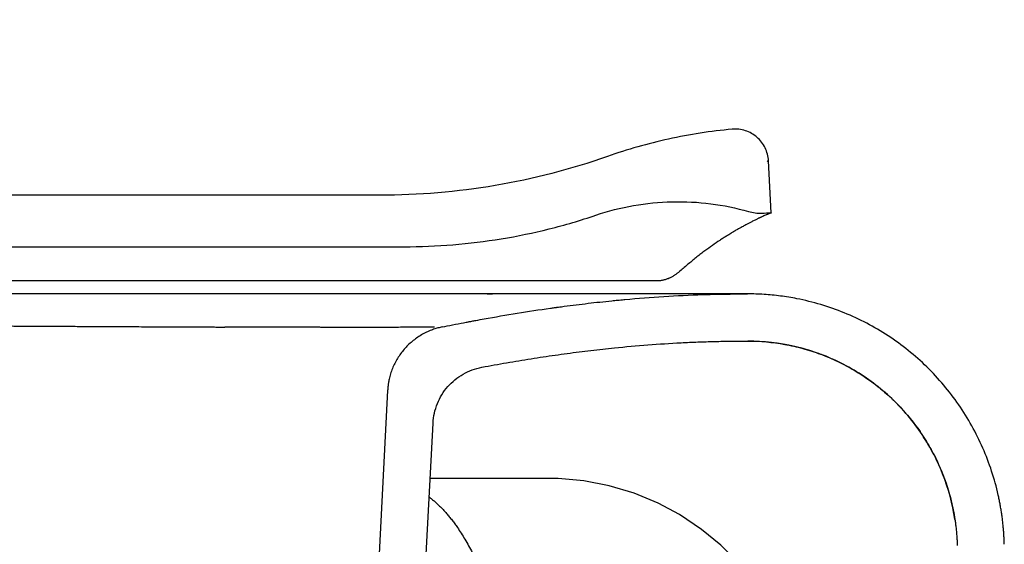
# Model space of a CAD drawing. Header units: millimetres. Extents: x 1038.059 to 1038.639, y 1038.316 to 1038.809.
# Tile 9 of 9: x 1038.521 to 1038.636, y 1038.748 to 1038.809. Entities that reach past the tile are written whole.
import ezdxf

# ---------------------------------------------------------------- set-up
doc = ezdxf.new("R2010")
doc.units = ezdxf.units.MM
doc.layers.add('SANINDUSA', color=3, linetype='Continuous')

msp = doc.modelspace()

# ---------------------------------------------------------------- linework, layer by layer
at = {"layer": 'SANINDUSA'}
for p, q in [((1038.60892, 1038.78679), (1038.60861, 1038.79288)), ((1038.59466, 1038.77885), (1038.5942, 1038.77885)), ((1038.59548, 1038.77885), (1038.59466, 1038.77885)), ((1038.59698, 1038.77916), (1038.59688, 1038.77912)), ((1038.57578, 1038.77735), (1038.5764, 1038.77735)), ((1038.5696, 1038.77346), (1038.56956, 1038.77346)), ((1038.56414, 1038.76607), (1038.56032, 1038.69322)), ((1038.56602, 1038.69701), (1038.56944, 1038.76227)), ((1038.56911, 1038.75583), (1038.58253, 1038.75583))]:
    msp.add_line(p, q, dxfattribs=at)
at = {"layer": 'SANINDUSA', "flags": 128}
for points in [[(1038.55786, 1038.77735), (1038.5566, 1038.77735), (1038.55593, 1038.77735)], [(1038.61361, 1038.73116), (1038.61253, 1038.73402), (1038.61099, 1038.73734), (1038.60919, 1038.74053), (1038.60715, 1038.7435), (1038.60516, 1038.7459), (1038.60304, 1038.74802), (1038.6008, 1038.74987), (1038.59823, 1038.7516), (1038.59571, 1038.75294), (1038.59291, 1038.75409), (1038.59002, 1038.75495), (1038.58706, 1038.75552), (1038.58404, 1038.75581), (1038.58251, 1038.75581)]]:
    msp.add_lwpolyline(points, dxfattribs=at)
at = {"layer": 'SANINDUSA'}
for points, knots in [([(1038.56325, 1038.78885), (1038.54739, 1038.78885), (1038.52361, 1038.78885), (1038.49586, 1038.78884), (1038.48199, 1038.78884), (1038.47505, 1038.78884), (1038.47159, 1038.78884), (1038.46985, 1038.78884), (1038.46898, 1038.78884), (1038.46855, 1038.78884), (1038.46836, 1038.78884), (1038.46827, 1038.78884), (1038.46824, 1038.78884), (1038.4682, 1038.78884), (1038.44836, 1038.78884), (1038.42603, 1038.78884), (1038.40311, 1038.78883), (1038.39986, 1038.78883), (1038.39909, 1038.78883), (1038.39889, 1038.78883), (1038.39885, 1038.78883), (1038.39878, 1038.78883), (1038.39868, 1038.78883), (1038.3983, 1038.78883), (1038.39686, 1038.78883), (1038.39108, 1038.78885), (1038.37678, 1038.78905), (1038.35922, 1038.78981), (1038.34501, 1038.7909), (1038.33928, 1038.79143), (1038.33784, 1038.79157), (1038.3375, 1038.7916), (1038.3374, 1038.79161), (1038.33737, 1038.79161), (1038.33731, 1038.79162), (1038.33716, 1038.79163), (1038.33655, 1038.79169), (1038.33407, 1038.79194), (1038.32416, 1038.79296), (1038.31099, 1038.79454), (1038.29789, 1038.79646), (1038.29136, 1038.79751), (1038.2881, 1038.79805), (1038.28647, 1038.79833), (1038.28565, 1038.79847), (1038.28524, 1038.79854), (1038.28504, 1038.79858), (1038.28494, 1038.7986), (1038.2849, 1038.7986), (1038.28487, 1038.79861), (1038.28486, 1038.79861), (1038.28486, 1038.79861), (1038.2835, 1038.79885), (1038.28078, 1038.79933), (1038.27772, 1038.79988), (1038.27594, 1038.8002), (1038.27549, 1038.80028), (1038.27538, 1038.8003), (1038.27535, 1038.8003), (1038.27535, 1038.8003), (1038.27535, 1038.80031), (1038.27534, 1038.80031), (1038.27534, 1038.80031), (1038.27533, 1038.80031), (1038.27529, 1038.80031), (1038.27519, 1038.80033), (1038.27479, 1038.8004), (1038.27319, 1038.80068), (1038.26682, 1038.80178), (1038.25131, 1038.80423), (1038.23241, 1038.80652), (1038.21629, 1038.80778), (1038.20957, 1038.80819), (1038.20788, 1038.80829), (1038.20746, 1038.80831), (1038.20736, 1038.80832), (1038.20733, 1038.80832), (1038.20732, 1038.80832), (1038.20731, 1038.80832), (1038.20728, 1038.80832), (1038.20716, 1038.80833), (1038.20667, 1038.80835), (1038.20472, 1038.80846), (1038.19099, 1038.80913), (1038.17764, 1038.80933), (1038.16583, 1038.8093)], [0, 0, 0, 0, 0.0625, 0.09375, 0.109375, 0.117187, 0.121094, 0.123047, 0.124023, 0.124512, 0.124756, 0.124756, 0.124878, 0.124878, 0.125, 0.25, 0.265625, 0.269531, 0.270508, 0.270508, 0.270752, 0.270752, 0.270996, 0.271484, 0.273437, 0.28125, 0.3125, 0.375, 0.40625, 0.414062, 0.416016, 0.416504, 0.416504, 0.416748, 0.416748, 0.416992, 0.417969, 0.421875, 0.4375, 0.5, 0.53125, 0.546875, 0.554687, 0.558594, 0.560547, 0.561523, 0.562012, 0.562256, 0.562378, 0.562378, 0.562439, 0.562439, 0.5625, 0.625, 0.6875, 0.703125, 0.707031, 0.708008, 0.708252, 0.708282, 0.708282, 0.708298, 0.708298, 0.708313, 0.708374, 0.708496, 0.708984, 0.710937, 0.71875, 0.75, 0.8125, 0.84375, 0.851562, 0.853516, 0.854004, 0.854126, 0.854126, 0.854187, 0.854187, 0.854248, 0.854492, 0.855469, 0.859375, 0.875, 1, 1, 1, 1]), ([(1038.17026, 1038.8033), (1038.18183, 1038.80328), (1038.19379, 1038.80303), (1038.20591, 1038.80238), (1038.2065, 1038.80235), (1038.20675, 1038.80234), (1038.20683, 1038.80233), (1038.20687, 1038.80233), (1038.20688, 1038.80233), (1038.20689, 1038.80233), (1038.20689, 1038.80233), (1038.20691, 1038.80233), (1038.20707, 1038.80232), (1038.2085, 1038.80224), (1038.2124, 1038.80201), (1038.22098, 1038.80141), (1038.23761, 1038.7999), (1038.25367, 1038.79778), (1038.26653, 1038.7957), (1038.27066, 1038.795), (1038.27273, 1038.79464), (1038.27364, 1038.79448), (1038.27394, 1038.79443), (1038.27396, 1038.79443), (1038.27396, 1038.79443), (1038.27396, 1038.79443), (1038.27397, 1038.79442), (1038.27399, 1038.79442), (1038.27403, 1038.79441), (1038.27473, 1038.79429), (1038.27677, 1038.79393), (1038.27946, 1038.79344), (1038.28181, 1038.79302), (1038.2829, 1038.79283), (1038.28334, 1038.79275), (1038.28345, 1038.79273), (1038.28348, 1038.79273), (1038.28348, 1038.79273), (1038.28348, 1038.79273), (1038.28348, 1038.79273), (1038.28348, 1038.79273), (1038.28352, 1038.79272), (1038.2836, 1038.79271), (1038.28392, 1038.79265), (1038.28515, 1038.79244), (1038.29377, 1038.79097), (1038.30967, 1038.7886), (1038.32566, 1038.78675), (1038.3346, 1038.78584), (1038.33602, 1038.78571), (1038.33655, 1038.78565), (1038.3366, 1038.78565), (1038.33674, 1038.78564), (1038.33694, 1038.78562), (1038.33742, 1038.78557), (1038.34002, 1038.78532), (1038.34686, 1038.78472), (1038.3622, 1038.78363), (1038.37977, 1038.78297), (1038.39324, 1038.78283), (1038.39805, 1038.78283), (1038.39853, 1038.78283), (1038.39874, 1038.78283), (1038.39884, 1038.78283), (1038.39888, 1038.78283), (1038.39896, 1038.78283), (1038.39961, 1038.78283), (1038.40148, 1038.78283), (1038.40577, 1038.78283), (1038.41923, 1038.78283), (1038.43637, 1038.78284), (1038.45351, 1038.78284), (1038.46208, 1038.78284), (1038.46605, 1038.78284), (1038.46766, 1038.78284), (1038.46806, 1038.78284), (1038.46817, 1038.78284), (1038.4682, 1038.78284), (1038.46822, 1038.78284), (1038.46822, 1038.78284), (1038.46823, 1038.78284), (1038.4683, 1038.78284), (1038.4686, 1038.78284), (1038.46989, 1038.78284), (1038.50244, 1038.78285), (1038.53475, 1038.78285), (1038.56608, 1038.78285)], [0, 0, 0, 0, 0.125, 0.128906, 0.130859, 0.131348, 0.131592, 0.131714, 0.131744, 0.131744, 0.131775, 0.131775, 0.131836, 0.132813, 0.140625, 0.15625, 0.1875, 0.25, 0.265625, 0.273438, 0.277344, 0.279297, 0.279358, 0.279358, 0.279419, 0.279419, 0.279541, 0.279785, 0.280273, 0.28125, 0.3125, 0.375, 0.40625, 0.421875, 0.425781, 0.426758, 0.42688, 0.426941, 0.426971, 0.426971, 0.427002, 0.427002, 0.427246, 0.427734, 0.429688, 0.4375, 0.5, 0.5625, 0.570313, 0.574219, 0.574219, 0.574707, 0.574707, 0.575195, 0.576172, 0.578125, 0.59375, 0.625, 0.6875, 0.71875, 0.720703, 0.72168, 0.722168, 0.722168, 0.722412, 0.722412, 0.722656, 0.726563, 0.734375, 0.75, 0.8125, 0.84375, 0.859375, 0.867188, 0.869141, 0.869629, 0.869751, 0.869812, 0.869843, 0.869843, 0.869873, 0.869873, 0.870117, 0.871094, 0.875, 1, 1, 1, 1]), ([(1038.60436, 1038.79656), (1038.60312, 1038.79644), (1038.60188, 1038.79629), (1038.59941, 1038.79591), (1038.59817, 1038.79568), (1038.59451, 1038.79488), (1038.59213, 1038.7942), (1038.58981, 1038.79338)], [0, 0, 0, 0, 0.25, 0.25, 0.5, 0.5, 1, 1, 1, 1]), ([(1038.60861, 1038.79288), (1038.60859, 1038.79314), (1038.60855, 1038.7934), (1038.60842, 1038.7939), (1038.60833, 1038.79415), (1038.6081, 1038.79462), (1038.60796, 1038.79484), (1038.60764, 1038.79526), (1038.60746, 1038.79545), (1038.60707, 1038.79579), (1038.60685, 1038.79594), (1038.6064, 1038.7962), (1038.60616, 1038.79631), (1038.60566, 1038.79646), (1038.6054, 1038.79652), (1038.60488, 1038.79658), (1038.60462, 1038.79658), (1038.60436, 1038.79656)], [0, 0, 0, 0, 0.125, 0.125, 0.25, 0.25, 0.375, 0.375, 0.5, 0.5, 0.625, 0.625, 0.75, 0.75, 0.875, 0.875, 1, 1, 1, 1]), ([(1038.58981, 1038.79338), (1038.58554, 1038.79188), (1038.58116, 1038.79075), (1038.57225, 1038.78923), (1038.56777, 1038.78885), (1038.56325, 1038.78885)], [0, 0, 0, 0, 0.5, 0.5, 1, 1, 1, 1]), ([(1038.60861, 1038.79288), (1038.60861, 1038.79288), (1038.60861, 1038.79288), (1038.60858, 1038.79287), (1038.60849, 1038.79282), (1038.60845, 1038.7928)], [0, 0, 0, 0, 0.000562, 0.58556, 1, 1, 1, 1]), ([(1038.58846, 1038.78653), (1038.5899, 1038.78701), (1038.59136, 1038.78739), (1038.59435, 1038.78791), (1038.59585, 1038.78806), (1038.59888, 1038.78813), (1038.60038, 1038.78805), (1038.60336, 1038.78767), (1038.60483, 1038.78737), (1038.60629, 1038.78695)], [0, 0, 0, 0, 0.25, 0.25, 0.5, 0.5, 0.75, 0.75, 1, 1, 1, 1]), ([(1038.60629, 1038.78695), (1038.60654, 1038.78688), (1038.6068, 1038.78683), (1038.60733, 1038.78677), (1038.60759, 1038.78676), (1038.60786, 1038.78677)], [0, 0, 0, 0, 0.5, 0.5, 1, 1, 1, 1]), ([(1038.60886, 1038.78677), (1038.60885, 1038.78676), (1038.60883, 1038.78675), (1038.60878, 1038.78674), (1038.60873, 1038.78672), (1038.6087, 1038.7867), (1038.60868, 1038.7867)], [0, 0, 0, 0, 0.277646, 0.555199, 0.777646, 1, 1, 1, 1]), ([(1038.60892, 1038.78679), (1038.60892, 1038.78679), (1038.60892, 1038.78679), (1038.60891, 1038.78678), (1038.60889, 1038.78678), (1038.60887, 1038.78677), (1038.60886, 1038.78677)], [0, 0, 0, 0, 0.259185, 0.518355, 0.777504, 1, 1, 1, 1]), ([(1038.56606, 1038.78285), (1038.56797, 1038.78285), (1038.56986, 1038.78292), (1038.57366, 1038.78323), (1038.57554, 1038.78347), (1038.57929, 1038.78408), (1038.58116, 1038.78447), (1038.58484, 1038.78538), (1038.58666, 1038.78592), (1038.58846, 1038.78653)], [0, 0, 0, 0, 0.25, 0.25, 0.5, 0.5, 0.75, 0.75, 1, 1, 1, 1]), ([(1038.60675, 1038.78581), (1038.60669, 1038.78578), (1038.60654, 1038.78571), (1038.60629, 1038.78557), (1038.60607, 1038.78546), (1038.60597, 1038.7854)], [0, 0, 0, 0, 0.222335, 0.612333, 1, 1, 1, 1]), ([(1038.60741, 1038.78614), (1038.60736, 1038.78612), (1038.60727, 1038.78607), (1038.60712, 1038.786), (1038.60694, 1038.78591), (1038.60681, 1038.78584), (1038.60675, 1038.78581)], [0, 0, 0, 0, 0.222536, 0.44457, 0.722762, 1, 1, 1, 1]), ([(1038.60795, 1038.78639), (1038.60792, 1038.78637), (1038.60784, 1038.78634), (1038.60773, 1038.78629), (1038.60761, 1038.78624), (1038.60751, 1038.78619), (1038.60744, 1038.78615), (1038.60741, 1038.78614)], [0, 0, 0, 0, 0.222392, 0.444601, 0.666717, 0.833488, 1, 1, 1, 1]), ([(1038.60838, 1038.78657), (1038.60836, 1038.78657), (1038.60829, 1038.78654), (1038.60816, 1038.78648), (1038.60802, 1038.78642), (1038.60795, 1038.78639)], [0, 0, 0, 0, 0.110899, 0.556333, 1, 1, 1, 1]), ([(1038.60868, 1038.7867), (1038.60867, 1038.78669), (1038.60864, 1038.78668), (1038.60858, 1038.78666), (1038.60849, 1038.78662), (1038.60842, 1038.78659), (1038.60838, 1038.78657)], [0, 0, 0, 0, 0.166542, 0.333017, 0.666702, 1, 1, 1, 1]), ([(1038.60597, 1038.7854), (1038.60589, 1038.78536), (1038.60575, 1038.78528), (1038.60552, 1038.78516), (1038.60524, 1038.785), (1038.60491, 1038.78482), (1038.60461, 1038.78464), (1038.60437, 1038.7845), (1038.60427, 1038.78444), (1038.60421, 1038.7844)], [0, 0, 0, 0, 0.140129, 0.279587, 0.418378, 0.628491, 0.836784, 0.918542, 1, 1, 1, 1]), ([(1038.60421, 1038.7844), (1038.60413, 1038.78435), (1038.60396, 1038.78425), (1038.60367, 1038.78407), (1038.60332, 1038.78385), (1038.60278, 1038.7835), (1038.60208, 1038.78302), (1038.60134, 1038.78249), (1038.60073, 1038.78202), (1038.60026, 1038.78165), (1038.59978, 1038.78127), (1038.59928, 1038.78086), (1038.59878, 1038.78044), (1038.59844, 1038.78014), (1038.59827, 1038.78)], [0, 0, 0, 0, 0.051263, 0.102133, 0.177436, 0.251797, 0.403923, 0.551096, 0.626498, 0.700729, 0.776241, 0.850358, 0.925954, 1, 1, 1, 1]), ([(1038.5981, 1038.77985), (1038.59806, 1038.77982), (1038.59797, 1038.77975), (1038.59784, 1038.77966), (1038.59771, 1038.77956), (1038.59762, 1038.77951), (1038.59758, 1038.77948)], [0, 0, 0, 0, 0.2474591, 0.5000555, 0.7472913, 1, 1, 1, 1]), ([(1038.57923, 1038.77885), (1038.57917, 1038.77885), (1038.57866, 1038.77885), (1038.57769, 1038.77885), (1038.57633, 1038.77885), (1038.57471, 1038.77885), (1038.57212, 1038.77885), (1038.56917, 1038.77885), (1038.56611, 1038.77885), (1038.56377, 1038.77885), (1038.56059, 1038.77885), (1038.55731, 1038.77885), (1038.55309, 1038.77885), (1038.54962, 1038.77885), (1038.54517, 1038.77885), (1038.54153, 1038.77885), (1038.53781, 1038.77885), (1038.53498, 1038.77885), (1038.53211, 1038.77885), (1038.52921, 1038.77885), (1038.52529, 1038.77885), (1038.52129, 1038.77885), (1038.51622, 1038.77885), (1038.51209, 1038.77885), (1038.50791, 1038.77885), (1038.50474, 1038.77885), (1038.50047, 1038.77884), (1038.49616, 1038.77884), (1038.49179, 1038.77884), (1038.48849, 1038.77884), (1038.48517, 1038.77884), (1038.48182, 1038.77884), (1038.47883, 1038.77884), (1038.4762, 1038.77884), (1038.47394, 1038.77884), (1038.47204, 1038.77884), (1038.47053, 1038.77884), (1038.46938, 1038.77884), (1038.46861, 1038.77884), (1038.46823, 1038.77884), (1038.46823, 1038.77884), (1038.46823, 1038.77884), (1038.46823, 1038.77884), (1038.42997, 1038.77884), (1038.39171, 1038.77883), (1038.35346, 1038.77883)], [0, 0, 0, 0, 0.002475, 0.020057, 0.037392, 0.054342, 0.080191, 0.131733, 0.157438, 0.183102, 0.208728, 0.259878, 0.285411, 0.336401, 0.361866, 0.412747, 0.43817, 0.463585, 0.488993, 0.514397, 0.5398, 0.590609, 0.616023, 0.666878, 0.692327, 0.717793, 0.743278, 0.794315, 0.819876, 0.845468, 0.871094, 0.896837, 0.922463, 0.939676, 0.95688, 0.974009, 0.982686, 0.991353, 1, 1, 1, 1, 1, 1, 1.864714, 1.864714, 1.864714, 1.864714]), ([(1038.5942, 1038.77885), (1038.59384, 1038.77885), (1038.59336, 1038.77885), (1038.59282, 1038.77885), (1038.59265, 1038.77885), (1038.59261, 1038.77885), (1038.59259, 1038.77885), (1038.59259, 1038.77885), (1038.59259, 1038.77885), (1038.59259, 1038.77885), (1038.59259, 1038.77885), (1038.59236, 1038.77885), (1038.59207, 1038.77885), (1038.5917, 1038.77885), (1038.5915, 1038.77885), (1038.59131, 1038.77885), (1038.59118, 1038.77885), (1038.59111, 1038.77885), (1038.59108, 1038.77885), (1038.59106, 1038.77885), (1038.59106, 1038.77885), (1038.59105, 1038.77885), (1038.59105, 1038.77885), (1038.59105, 1038.77885), (1038.59053, 1038.77885), (1038.58954, 1038.77885), (1038.58748, 1038.77885), (1038.5853, 1038.77885), (1038.58293, 1038.77885), (1038.58108, 1038.77885), (1038.57983, 1038.77885), (1038.57923, 1038.77885)], [0, 0, 0, 0, 0.08657, 0.116748, 0.124255, 0.12613, 0.126598, 0.126715, 0.126745, 0.126752, 0.126754, 0.126754, 0.180284, 0.192677, 0.208774, 0.224266, 0.234094, 0.238408, 0.240304, 0.241138, 0.241505, 0.241666, 0.241737, 0.241768, 0.241793, 0.356271, 0.454574, 0.667858, 0.782496, 0.896817, 1, 1, 1, 1]), ([(1038.59688, 1038.77912), (1038.59688, 1038.77912), (1038.59677, 1038.77908), (1038.59653, 1038.77899), (1038.59624, 1038.77892), (1038.596, 1038.77888), (1038.59589, 1038.77887), (1038.59583, 1038.77886)], [0, 0, 0, 0, 0.000482, 0.337219, 0.673957, 0.836072, 1, 1, 1, 1]), ([(1038.59758, 1038.77948), (1038.59758, 1038.77948), (1038.59748, 1038.77942), (1038.59733, 1038.77933), (1038.59713, 1038.77923), (1038.59703, 1038.77918), (1038.59698, 1038.77916)], [0, 0, 0, 0, 0.000095, 0.499985, 0.749656, 1, 1, 1, 1]), ([(1038.5467, 1038.77735), (1038.54488, 1038.77735), (1038.54279, 1038.77735), (1038.54052, 1038.77735), (1038.54014, 1038.77735), (1038.53999, 1038.77735), (1038.53993, 1038.77735), (1038.5399, 1038.77735), (1038.53983, 1038.77735), (1038.53938, 1038.77735), (1038.53815, 1038.77735), (1038.53614, 1038.77735), (1038.53442, 1038.77735), (1038.53345, 1038.77735), (1038.53329, 1038.77735), (1038.53322, 1038.77735), (1038.53321, 1038.77735), (1038.5332, 1038.77735), (1038.5332, 1038.77735), (1038.53319, 1038.77735), (1038.53317, 1038.77735), (1038.53309, 1038.77735), (1038.53258, 1038.77735), (1038.53117, 1038.77735), (1038.52614, 1038.77735), (1038.52137, 1038.77735), (1038.51746, 1038.77735)], [0, 0, 0, 0, 0.25, 0.28125, 0.296875, 0.300781, 0.300781, 0.304688, 0.304688, 0.3125, 0.375, 0.5, 0.625, 0.640625, 0.648438, 0.650391, 0.650635, 0.650635, 0.650879, 0.650879, 0.651367, 0.652344, 0.65625, 0.6875, 0.75, 1, 1, 1, 1]), ([(1038.55016, 1038.77735), (1038.54949, 1038.77735), (1038.54873, 1038.77735), (1038.54792, 1038.77735), (1038.5478, 1038.77735), (1038.54775, 1038.77735), (1038.54774, 1038.77735), (1038.54774, 1038.77735), (1038.54773, 1038.77735), (1038.5477, 1038.77735), (1038.54758, 1038.77735), (1038.54724, 1038.77735), (1038.54692, 1038.77735), (1038.5467, 1038.77735)], [0, 0, 0, 0, 0.5, 0.5625, 0.59375, 0.59375, 0.597656, 0.597656, 0.601563, 0.609375, 0.625, 0.75, 1, 1, 1, 1]), ([(1038.57578, 1038.77735), (1038.57478, 1038.77735), (1038.57362, 1038.77735), (1038.57236, 1038.77735), (1038.57213, 1038.77735), (1038.57202, 1038.77735), (1038.57197, 1038.77735), (1038.57194, 1038.77735), (1038.57194, 1038.77735), (1038.57192, 1038.77735), (1038.57173, 1038.77735), (1038.57115, 1038.77735), (1038.56905, 1038.77735), (1038.56697, 1038.77735), (1038.56518, 1038.77735), (1038.56502, 1038.77735), (1038.56495, 1038.77735), (1038.56493, 1038.77735), (1038.56492, 1038.77735), (1038.56489, 1038.77735), (1038.56472, 1038.77735), (1038.56424, 1038.77735), (1038.56316, 1038.77735), (1038.5616, 1038.77735), (1038.56024, 1038.77735), (1038.5595, 1038.77735), (1038.55939, 1038.77735), (1038.55936, 1038.77735), (1038.55934, 1038.77735), (1038.55934, 1038.77735), (1038.55933, 1038.77735), (1038.55932, 1038.77735), (1038.55922, 1038.77735), (1038.55882, 1038.77735), (1038.55781, 1038.77735), (1038.55686, 1038.77735), (1038.55623, 1038.77735)], [0, 0, 0, 0, 0.125, 0.140625, 0.148438, 0.152344, 0.154297, 0.154297, 0.155273, 0.155273, 0.15625, 0.1875, 0.25, 0.5, 0.515625, 0.523438, 0.525391, 0.525391, 0.527344, 0.527344, 0.53125, 0.5625, 0.625, 0.75, 0.875, 0.890625, 0.894531, 0.896484, 0.896484, 0.896973, 0.896973, 0.897461, 0.898438, 0.90625, 0.9375, 1, 1, 1, 1]), ([(1038.56121, 1038.77735), (1038.56093, 1038.77735), (1038.56038, 1038.77735), (1038.55954, 1038.77735), (1038.5587, 1038.77735), (1038.55814, 1038.77735), (1038.55786, 1038.77735)], [0, 0, 0, 0, 0.251586, 0.5021, 0.751564, 1, 1, 1, 1]), ([(1038.56447, 1038.77735), (1038.5642, 1038.77735), (1038.56366, 1038.77735), (1038.56285, 1038.77735), (1038.56203, 1038.77735), (1038.56149, 1038.77735), (1038.56121, 1038.77735)], [0, 0, 0, 0, 0.251644, 0.502178, 0.751623, 1, 1, 1, 1]), ([(1038.56761, 1038.77735), (1038.56735, 1038.77735), (1038.56683, 1038.77735), (1038.56605, 1038.77735), (1038.56526, 1038.77735), (1038.56473, 1038.77735), (1038.56447, 1038.77735)], [0, 0, 0, 0, 0.251692, 0.502242, 0.751672, 1, 1, 1, 1]), ([(1038.57065, 1038.77735), (1038.5704, 1038.77735), (1038.5699, 1038.77735), (1038.56914, 1038.77735), (1038.56838, 1038.77735), (1038.56787, 1038.77735), (1038.56761, 1038.77735)], [0, 0, 0, 0, 0.251785, 0.502378, 0.751783, 1, 1, 1, 1]), ([(1038.57053, 1038.77349), (1038.57121, 1038.77363), (1038.57248, 1038.77388), (1038.5734, 1038.77405), (1038.57356, 1038.77409), (1038.57357, 1038.77409), (1038.57357, 1038.77409), (1038.57357, 1038.77409), (1038.57357, 1038.77409), (1038.57358, 1038.77409), (1038.57363, 1038.7741), (1038.57376, 1038.77412), (1038.57404, 1038.77418), (1038.57461, 1038.77428), (1038.57637, 1038.77461), (1038.57927, 1038.7751), (1038.58201, 1038.77552), (1038.58355, 1038.77573), (1038.58381, 1038.77577), (1038.58392, 1038.77578), (1038.58396, 1038.77579), (1038.58397, 1038.77579), (1038.58398, 1038.77579), (1038.58399, 1038.77579), (1038.58402, 1038.7758), (1038.58428, 1038.77583), (1038.585, 1038.77593), (1038.58662, 1038.77614), (1038.58846, 1038.77635), (1038.59008, 1038.77652), (1038.59089, 1038.7766), (1038.59127, 1038.77663), (1038.59141, 1038.77665), (1038.59145, 1038.77665), (1038.59145, 1038.77665), (1038.59146, 1038.77665), (1038.59147, 1038.77665), (1038.59151, 1038.77666), (1038.59164, 1038.77667), (1038.59478, 1038.77696), (1038.59866, 1038.77721), (1038.60255, 1038.77731), (1038.60345, 1038.77732), (1038.6036, 1038.77733), (1038.60367, 1038.77733), (1038.60369, 1038.77733), (1038.6037, 1038.77733), (1038.6037, 1038.77733), (1038.60371, 1038.77733), (1038.60371, 1038.77733), (1038.60374, 1038.77733), (1038.60383, 1038.77733), (1038.60412, 1038.77733), (1038.6046, 1038.77734), (1038.60509, 1038.77734), (1038.60536, 1038.77734), (1038.60542, 1038.77734), (1038.60543, 1038.77734), (1038.60544, 1038.77734), (1038.60545, 1038.77734), (1038.60546, 1038.77734), (1038.60552, 1038.77734), (1038.60574, 1038.77734), (1038.606, 1038.77734), (1038.60615, 1038.77734)], [0, 0, 0, 0, 0.125, 0.15625, 0.157227, 0.157471, 0.157593, 0.157593, 0.157715, 0.157715, 0.158203, 0.160156, 0.164063, 0.171875, 0.1875, 0.25, 0.3125, 0.320313, 0.324219, 0.325195, 0.325684, 0.325928, 0.325928, 0.326172, 0.326172, 0.328125, 0.34375, 0.375, 0.4375, 0.46875, 0.484375, 0.492188, 0.494141, 0.494385, 0.494385, 0.494629, 0.494629, 0.495117, 0.496094, 0.5, 0.625, 0.65625, 0.660156, 0.662109, 0.662598, 0.662842, 0.662964, 0.662964, 0.663086, 0.663086, 0.664063, 0.671875, 0.6875, 0.75, 0.8125, 0.828125, 0.830078, 0.830078, 0.832031, 0.832031, 0.835938, 0.84375, 0.875, 1, 1, 1, 1]), ([(1038.57358, 1038.77735), (1038.57334, 1038.77735), (1038.57286, 1038.77735), (1038.57213, 1038.77735), (1038.57139, 1038.77735), (1038.5709, 1038.77735), (1038.57065, 1038.77735)], [0, 0, 0, 0, 0.251736, 0.502313, 0.751733, 1, 1, 1, 1]), ([(1038.5764, 1038.77735), (1038.57617, 1038.77735), (1038.5757, 1038.77735), (1038.575, 1038.77735), (1038.5743, 1038.77735), (1038.57382, 1038.77735), (1038.57358, 1038.77735)], [0, 0, 0, 0, 0.251819, 0.502413, 0.7518, 1, 1, 1, 1]), ([(1038.59438, 1038.77735), (1038.59374, 1038.77735), (1038.59274, 1038.77735), (1038.5915, 1038.77735), (1038.59087, 1038.77735), (1038.59055, 1038.77735), (1038.59039, 1038.77735), (1038.59031, 1038.77735), (1038.59027, 1038.77735), (1038.59025, 1038.77735), (1038.59024, 1038.77735), (1038.59023, 1038.77735), (1038.59023, 1038.77735), (1038.5893, 1038.77735), (1038.58786, 1038.77735), (1038.58608, 1038.77735), (1038.58517, 1038.77735), (1038.58471, 1038.77735), (1038.58447, 1038.77735), (1038.58436, 1038.77735), (1038.5843, 1038.77735), (1038.58427, 1038.77735), (1038.58426, 1038.77735), (1038.58425, 1038.77735), (1038.58424, 1038.77735), (1038.58424, 1038.77735), (1038.58356, 1038.77735), (1038.58252, 1038.77735), (1038.58127, 1038.77735), (1038.58063, 1038.77735), (1038.58031, 1038.77735), (1038.58015, 1038.77735), (1038.58007, 1038.77735), (1038.58003, 1038.77735), (1038.58001, 1038.77735), (1038.58, 1038.77735), (1038.57999, 1038.77735), (1038.5788, 1038.77735), (1038.57766, 1038.77735), (1038.5764, 1038.77735)], [0, 0, 0, 0, 0.125, 0.1875, 0.21875, 0.234375, 0.242188, 0.246094, 0.248047, 0.249023, 0.249512, 0.249512, 0.25, 0.25, 0.375, 0.4375, 0.46875, 0.484375, 0.492188, 0.496094, 0.498047, 0.499023, 0.499512, 0.499756, 0.499756, 0.5, 0.5, 0.625, 0.6875, 0.71875, 0.734375, 0.742188, 0.746094, 0.748047, 0.749023, 0.749023, 0.75, 0.75, 1, 1, 1, 1]), ([(1038.60615, 1038.77734), (1038.60615, 1038.77734), (1038.60603, 1038.77734), (1038.60569, 1038.77734), (1038.60546, 1038.77734), (1038.60534, 1038.77734), (1038.60527, 1038.77734), (1038.60524, 1038.77734), (1038.60522, 1038.77734), (1038.60521, 1038.77734), (1038.60488, 1038.77734), (1038.60427, 1038.77734), (1038.60335, 1038.77734), (1038.60284, 1038.77734), (1038.60257, 1038.77734), (1038.60243, 1038.77734), (1038.60236, 1038.77734), (1038.60232, 1038.77734), (1038.6023, 1038.77734), (1038.6023, 1038.77734), (1038.60229, 1038.77734), (1038.60229, 1038.77734), (1038.60229, 1038.77734), (1038.60229, 1038.77734), (1038.60199, 1038.77734), (1038.60152, 1038.77734), (1038.60092, 1038.77734), (1038.60061, 1038.77734), (1038.60045, 1038.77734), (1038.60037, 1038.77734), (1038.60033, 1038.77734), (1038.60031, 1038.77734), (1038.6003, 1038.77734), (1038.6003, 1038.77734), (1038.60029, 1038.77734), (1038.60029, 1038.77734), (1038.60029, 1038.77734), (1038.60029, 1038.77734), (1038.59948, 1038.77734), (1038.59813, 1038.77735), (1038.59633, 1038.77735), (1038.59537, 1038.77735), (1038.59488, 1038.77735), (1038.59463, 1038.77735), (1038.59451, 1038.77735), (1038.59445, 1038.77735), (1038.59441, 1038.77735), (1038.5944, 1038.77735), (1038.59439, 1038.77735), (1038.59439, 1038.77735), (1038.59439, 1038.77735), (1038.59438, 1038.77735), (1038.59438, 1038.77735)], [0, 0, 0, 0, 0.125, 0.1875, 0.21875, 0.234375, 0.242187, 0.246094, 0.246094, 0.25, 0.25, 0.375, 0.4375, 0.46875, 0.484375, 0.492187, 0.496094, 0.498047, 0.499023, 0.499512, 0.499756, 0.499878, 0.499878, 0.5, 0.5, 0.625, 0.6875, 0.71875, 0.734375, 0.742187, 0.746094, 0.748047, 0.749023, 0.749512, 0.749756, 0.749878, 0.749878, 0.75, 0.75, 0.875, 0.9375, 0.96875, 0.984375, 0.992187, 0.996094, 0.998047, 0.999023, 0.999512, 0.999756, 0.999878, 0.999878, 1, 1, 1, 1]), ([(1038.63614, 1038.74813), (1038.63614, 1038.7483), (1038.63613, 1038.74866), (1038.6361, 1038.74918), (1038.63606, 1038.74971), (1038.63602, 1038.75024), (1038.63596, 1038.75076), (1038.6359, 1038.75128), (1038.63582, 1038.7518), (1038.63574, 1038.75232), (1038.63565, 1038.75284), (1038.63555, 1038.75336), (1038.63527, 1038.75465), (1038.63471, 1038.75668), (1038.63368, 1038.75938), (1038.63239, 1038.76198), (1038.63086, 1038.76444), (1038.6291, 1038.76674), (1038.62713, 1038.76886), (1038.62495, 1038.77078), (1038.62261, 1038.77249), (1038.62011, 1038.77396), (1038.61748, 1038.77517), (1038.61474, 1038.77614), (1038.61256, 1038.77668), (1038.61097, 1038.77696), (1038.61001, 1038.7771), (1038.60905, 1038.77721), (1038.60809, 1038.77729), (1038.60713, 1038.77733), (1038.60648, 1038.77734), (1038.60616, 1038.77734)], [0, 0, 0, 0, 0.011415, 0.022815, 0.034202, 0.04558, 0.056953, 0.068325, 0.079698, 0.091076, 0.102463, 0.113863, 0.125278, 0.187566, 0.249854, 0.312511, 0.375168, 0.437474, 0.499779, 0.562368, 0.624957, 0.687427, 0.749896, 0.812308, 0.87472, 0.895636, 0.916509, 0.93736, 0.958211, 0.979084, 1, 1, 1, 1]), ([(1038.51696, 1038.77362), (1038.51722, 1038.77362), (1038.51775, 1038.77362), (1038.51854, 1038.77361), (1038.51932, 1038.77361), (1038.5201, 1038.7736), (1038.52161, 1038.77359), (1038.52383, 1038.77358), (1038.52607, 1038.77357), (1038.52766, 1038.77356), (1038.52875, 1038.77355), (1038.52992, 1038.77355), (1038.53118, 1038.77354), (1038.53201, 1038.77353), (1038.53244, 1038.77353)], [0, 0, 0, 0, 0.0483568, 0.0967528, 0.1451835, 0.1936434, 0.2421269, 0.4275565, 0.6131858, 0.6775896, 0.7421178, 0.829828, 0.9113764, 1, 1, 1, 1]), ([(1038.53244, 1038.77353), (1038.53283, 1038.77353), (1038.53363, 1038.77353), (1038.53481, 1038.77352), (1038.536, 1038.77352), (1038.53678, 1038.77351), (1038.53717, 1038.77351)], [0, 0, 0, 0, 0.2463784, 0.4931165, 0.7463206, 1, 1, 1, 1]), ([(1038.53717, 1038.77351), (1038.53741, 1038.77351), (1038.53788, 1038.77351), (1038.5386, 1038.7735), (1038.5393, 1038.7735), (1038.54, 1038.7735), (1038.54069, 1038.7735), (1038.54115, 1038.77349), (1038.54138, 1038.77349)], [0, 0, 0, 0, 0.166657, 0.333338, 0.499953, 0.666662, 0.833261, 1, 1, 1, 1]), ([(1038.54138, 1038.77349), (1038.54159, 1038.77349), (1038.54202, 1038.77349), (1038.54266, 1038.77349), (1038.54329, 1038.77349), (1038.54391, 1038.77348), (1038.54453, 1038.77348), (1038.54494, 1038.77348), (1038.54514, 1038.77348)], [0, 0, 0, 0, 0.166334, 0.332791, 0.499379, 0.666107, 0.83298, 1, 1, 1, 1]), ([(1038.54939, 1038.77346), (1038.54915, 1038.77346), (1038.54879, 1038.77346), (1038.54835, 1038.77347), (1038.54813, 1038.77347), (1038.54803, 1038.77347), (1038.54797, 1038.77347), (1038.54794, 1038.77347), (1038.54793, 1038.77347), (1038.54792, 1038.77347), (1038.54792, 1038.77347), (1038.54792, 1038.77347), (1038.54792, 1038.77347)], [0, 0, 0, 0, 0.5, 0.75, 0.875, 0.9375, 0.96875, 0.984375, 0.992188, 0.996094, 0.996094, 1, 1, 1, 1]), ([(1038.55327, 1038.77345), (1038.55303, 1038.77345), (1038.55266, 1038.77345), (1038.55223, 1038.77346), (1038.55201, 1038.77346), (1038.5519, 1038.77346), (1038.55185, 1038.77346), (1038.55182, 1038.77346), (1038.55181, 1038.77346), (1038.5518, 1038.77346), (1038.55179, 1038.77346), (1038.55179, 1038.77346)], [0, 0, 0, 0, 0.5, 0.75, 0.875, 0.9375, 0.96875, 0.984375, 0.992187, 0.992187, 1, 1, 1, 1]), ([(1038.55687, 1038.77344), (1038.55687, 1038.77344), (1038.55687, 1038.77344), (1038.55687, 1038.77344), (1038.55686, 1038.77344), (1038.55686, 1038.77344), (1038.55684, 1038.77344), (1038.5568, 1038.77344), (1038.55672, 1038.77344), (1038.55657, 1038.77344), (1038.55625, 1038.77344), (1038.55598, 1038.77345), (1038.5558, 1038.77345)], [0, 0, 0, 0, 0.007812, 0.007812, 0.015625, 0.015625, 0.03125, 0.0625, 0.125, 0.25, 0.5, 1, 1, 1, 1]), ([(1038.56039, 1038.77344), (1038.56028, 1038.77344), (1038.56011, 1038.77344), (1038.5599, 1038.77344), (1038.5598, 1038.77344), (1038.55976, 1038.77344), (1038.55973, 1038.77344), (1038.55971, 1038.77344), (1038.5597, 1038.77344)], [0, 0, 0, 0, 0.5, 0.75, 0.875, 0.9375, 0.9375, 1, 1, 1, 1]), ([(1038.56277, 1038.77344), (1038.5627, 1038.77344), (1038.5626, 1038.77344), (1038.56248, 1038.77344), (1038.56242, 1038.77344), (1038.56239, 1038.77344), (1038.56238, 1038.77344), (1038.56237, 1038.77344), (1038.56236, 1038.77344), (1038.56236, 1038.77344), (1038.56236, 1038.77344), (1038.56236, 1038.77344), (1038.56236, 1038.77344), (1038.56236, 1038.77344)], [0, 0, 0, 0, 0.5, 0.75, 0.875, 0.9375, 0.96875, 0.984375, 0.992188, 0.996094, 0.998047, 0.998047, 1, 1, 1, 1]), ([(1038.56392, 1038.77344), (1038.5638, 1038.77344), (1038.56361, 1038.77344), (1038.56338, 1038.77344), (1038.56327, 1038.77344), (1038.56321, 1038.77344), (1038.56319, 1038.77344), (1038.56317, 1038.77344), (1038.56317, 1038.77344), (1038.56317, 1038.77344), (1038.56304, 1038.77344), (1038.5629, 1038.77344), (1038.56277, 1038.77344)], [0, 0, 0, 0, 0.25, 0.375, 0.4375, 0.46875, 0.484375, 0.484375, 0.492187, 0.492187, 0.5, 1, 1, 1, 1]), ([(1038.56542, 1038.77344), (1038.56529, 1038.77344), (1038.56509, 1038.77344), (1038.56485, 1038.77344), (1038.56475, 1038.77344), (1038.5647, 1038.77344), (1038.5647, 1038.77344), (1038.56468, 1038.77344), (1038.56466, 1038.77344), (1038.56441, 1038.77344), (1038.56416, 1038.77344), (1038.56392, 1038.77344)], [0, 0, 0, 0, 0.25, 0.375, 0.4375, 0.4375, 0.453125, 0.453125, 0.46875, 0.5, 1, 1, 1, 1]), ([(1038.57053, 1038.77349), (1038.57044, 1038.77347), (1038.57027, 1038.77343), (1038.57002, 1038.77337), (1038.56976, 1038.7733), (1038.56951, 1038.77321), (1038.56914, 1038.77308), (1038.56866, 1038.77287), (1038.56808, 1038.77256), (1038.56752, 1038.7722), (1038.56682, 1038.77167), (1038.56604, 1038.7709), (1038.56539, 1038.77001), (1038.56496, 1038.76924), (1038.56469, 1038.76864), (1038.56447, 1038.76802), (1038.56432, 1038.76745), (1038.56423, 1038.76694), (1038.56417, 1038.76651), (1038.56415, 1038.76621), (1038.56414, 1038.76607)], [0, 0, 0, 0, 0.02503, 0.050019, 0.074995, 0.099985, 0.125015, 0.187465, 0.249916, 0.31245, 0.374984, 0.499704, 0.624741, 0.68712, 0.7495, 0.812165, 0.87483, 0.916574, 0.958256, 1, 1, 1, 1]), ([(1038.56711, 1038.77345), (1038.56699, 1038.77345), (1038.5668, 1038.77345), (1038.56657, 1038.77345), (1038.56645, 1038.77345), (1038.56639, 1038.77345), (1038.56636, 1038.77345), (1038.56635, 1038.77345), (1038.56634, 1038.77345), (1038.56633, 1038.77345), (1038.56633, 1038.77345), (1038.56633, 1038.77345)], [0, 0, 0, 0, 0.5, 0.75, 0.875, 0.9375, 0.96875, 0.984375, 0.992188, 0.992188, 1, 1, 1, 1]), ([(1038.56888, 1038.77346), (1038.56865, 1038.77346), (1038.5684, 1038.77346), (1038.56811, 1038.77346), (1038.56809, 1038.77346), (1038.56809, 1038.77346), (1038.56808, 1038.77346), (1038.56806, 1038.77346), (1038.56799, 1038.77346), (1038.56785, 1038.77345), (1038.56756, 1038.77345), (1038.5673, 1038.77345), (1038.56711, 1038.77345)], [0, 0, 0, 0, 0.5, 0.515625, 0.515625, 0.523438, 0.523438, 0.53125, 0.5625, 0.625, 0.75, 1, 1, 1, 1]), ([(1038.56956, 1038.77346), (1038.56949, 1038.77346), (1038.5694, 1038.77346), (1038.5693, 1038.77346), (1038.56927, 1038.77346), (1038.56925, 1038.77346), (1038.56924, 1038.77346), (1038.56924, 1038.77346), (1038.56924, 1038.77346), (1038.56923, 1038.77346), (1038.56923, 1038.77346), (1038.56912, 1038.77346), (1038.569, 1038.77346), (1038.56888, 1038.77346)], [0, 0, 0, 0, 0.5, 0.625, 0.6875, 0.71875, 0.734375, 0.734375, 0.738281, 0.738281, 0.742188, 0.75, 1, 1, 1, 1]), ([(1038.57515, 1038.76879), (1038.57563, 1038.76888), (1038.57659, 1038.76905), (1038.57803, 1038.76931), (1038.57946, 1038.76955), (1038.58088, 1038.76978), (1038.5823, 1038.77), (1038.5837, 1038.7702), (1038.5851, 1038.7704), (1038.58649, 1038.77058), (1038.58787, 1038.77074), (1038.58925, 1038.7709), (1038.59146, 1038.77114), (1038.59451, 1038.77141), (1038.59776, 1038.77162), (1038.60036, 1038.77174), (1038.60231, 1038.7718), (1038.60425, 1038.77184), (1038.60555, 1038.77184), (1038.60619, 1038.77184)], [0, 0, 0, 0, 0.047096, 0.093865, 0.140309, 0.186432, 0.232235, 0.277722, 0.322895, 0.367756, 0.412309, 0.456556, 0.5005, 0.626505, 0.75043, 0.813221, 0.875739, 0.937995, 1, 1, 1, 1]), ([(1038.60619, 1038.77184), (1038.60765, 1038.77184), (1038.60909, 1038.77171), (1038.61121, 1038.77133), (1038.61191, 1038.77117), (1038.61331, 1038.77079), (1038.614, 1038.77056), (1038.61537, 1038.77006), (1038.61603, 1038.76977), (1038.61735, 1038.76915), (1038.61799, 1038.7688), (1038.61924, 1038.76806), (1038.61985, 1038.76767), (1038.62103, 1038.76682), (1038.62161, 1038.76637), (1038.62326, 1038.76494), (1038.62426, 1038.76391), (1038.62562, 1038.76224), (1038.62605, 1038.76166), (1038.62686, 1038.76045), (1038.62724, 1038.75983), (1038.62829, 1038.75793), (1038.62888, 1038.75661), (1038.62957, 1038.75457), (1038.62978, 1038.75387), (1038.63012, 1038.75246), (1038.63026, 1038.75175), (1038.63037, 1038.75103)], [0, 0, 0, 0, 0.125, 0.125, 0.1875, 0.1875, 0.25, 0.25, 0.3125, 0.3125, 0.375, 0.375, 0.4375, 0.4375, 0.5, 0.5, 0.625, 0.625, 0.6875, 0.6875, 0.75, 0.75, 0.875, 0.875, 0.9375, 0.9375, 1, 1, 1, 1]), ([(1038.63037, 1038.75103), (1038.6301, 1038.75285), (1038.62961, 1038.75463), (1038.6286, 1038.75721), (1038.62821, 1038.75805), (1038.62734, 1038.75967), (1038.62639, 1038.76125), (1038.62498, 1038.76307), (1038.62397, 1038.76417), (1038.62352, 1038.76462), (1038.62338, 1038.76476), (1038.62331, 1038.76484), (1038.62328, 1038.76487), (1038.62326, 1038.76488), (1038.62326, 1038.76488), (1038.62325, 1038.76489), (1038.62317, 1038.76497), (1038.62242, 1038.76569), (1038.62162, 1038.76636), (1038.61942, 1038.76802), (1038.61783, 1038.76896), (1038.61593, 1038.76981), (1038.6157, 1038.76991), (1038.61545, 1038.77001), (1038.61541, 1038.77002), (1038.61541, 1038.77003), (1038.6154, 1038.77003), (1038.6154, 1038.77003), (1038.61539, 1038.77004), (1038.61535, 1038.77005), (1038.61521, 1038.77011), (1038.61486, 1038.77025), (1038.61367, 1038.77069), (1038.61079, 1038.77152), (1038.60804, 1038.77184), (1038.60619, 1038.77184)], [0, 0, 0, 0, 0.125, 0.125, 0.1875, 0.1875, 0.25, 0.3125, 0.34375, 0.351562, 0.355469, 0.357422, 0.358398, 0.358398, 0.358887, 0.358887, 0.359375, 0.375, 0.5, 0.5, 0.75, 0.75, 0.78125, 0.785156, 0.786133, 0.786133, 0.786377, 0.786377, 0.786621, 0.787109, 0.789063, 0.796875, 0.8125, 0.875, 1, 1, 1, 1]), ([(1038.56944, 1038.76227), (1038.56949, 1038.76306), (1038.56965, 1038.76381), (1038.57024, 1038.76527), (1038.57065, 1038.76593), (1038.57168, 1038.76711), (1038.57228, 1038.7676), (1038.5733, 1038.76818), (1038.57366, 1038.76834), (1038.57438, 1038.76861), (1038.57476, 1038.76872), (1038.57515, 1038.76879)], [0, 0, 0, 0, 0.25, 0.25, 0.5, 0.5, 0.75, 0.75, 0.875, 0.875, 1, 1, 1, 1]), ([(1038.56899, 1038.75364), (1038.56902, 1038.75362), (1038.56915, 1038.75352), (1038.5694, 1038.75332), (1038.56973, 1038.75304), (1038.57005, 1038.75275), (1038.57038, 1038.75243), (1038.5707, 1038.75209), (1038.57102, 1038.75173), (1038.57134, 1038.75135), (1038.57166, 1038.75095), (1038.57198, 1038.75053), (1038.57248, 1038.74981), (1038.57318, 1038.74873), (1038.57404, 1038.74716), (1038.57491, 1038.74538), (1038.57552, 1038.74394), (1038.57591, 1038.74296), (1038.57608, 1038.74252), (1038.57627, 1038.74201), (1038.57649, 1038.74142), (1038.57673, 1038.74076), (1038.57699, 1038.74002), (1038.57727, 1038.73919), (1038.57758, 1038.73828), (1038.57791, 1038.73727), (1038.57826, 1038.73618), (1038.5785, 1038.7354), (1038.57862, 1038.735)], [0.3270585, 0.3270585, 0.3270585, 0.3270585, 0.3312139, 0.3494206, 0.3678559, 0.3865204, 0.4054149, 0.4245399, 0.4438963, 0.4634846, 0.4833054, 0.5033592, 0.5236468, 0.5812522, 0.6413382, 0.7039153, 0.7689928, 0.7805423, 0.793982, 0.8093118, 0.8265319, 0.8456422, 0.8666428, 0.8895337, 0.9143149, 0.9409863, 0.969548, 1, 1, 1, 1]), ([(1038.63037, 1038.75103), (1038.6304, 1038.75086), (1038.63045, 1038.75053), (1038.63051, 1038.75002), (1038.63056, 1038.74951), (1038.6306, 1038.749), (1038.63063, 1038.74849), (1038.63064, 1038.74815), (1038.63064, 1038.74798)], [0, 0, 0, 0, 0.166786, 0.333427, 0.499997, 0.666568, 0.833211, 1, 1, 1, 1])]:
    msp.add_open_spline(points, degree=3, knots=knots, dxfattribs=at)
for points in [[(1038.60786, 1038.78677), (1038.60821, 1038.78678), (1038.60857, 1038.78679), (1038.60892, 1038.7868)], [(1038.59826, 1038.77999), (1038.59821, 1038.77995), (1038.59816, 1038.7799), (1038.5981, 1038.77985)], [(1038.59583, 1038.77886), (1038.59571, 1038.77886), (1038.59559, 1038.77885), (1038.59548, 1038.77885)], [(1038.55075, 1038.77735), (1038.55055, 1038.77735), (1038.55036, 1038.77735), (1038.55016, 1038.77735)], [(1038.55623, 1038.77735), (1038.55444, 1038.77735), (1038.55262, 1038.77735), (1038.55075, 1038.77735)], [(1038.54675, 1038.77347), (1038.54622, 1038.77347), (1038.54568, 1038.77348), (1038.54514, 1038.77348)], [(1038.54792, 1038.77347), (1038.54753, 1038.77347), (1038.54714, 1038.77347), (1038.54675, 1038.77347)], [(1038.54948, 1038.77346), (1038.54945, 1038.77346), (1038.54942, 1038.77346), (1038.54939, 1038.77346)], [(1038.551, 1038.77346), (1038.5505, 1038.77346), (1038.54999, 1038.77346), (1038.54948, 1038.77346)], [(1038.55179, 1038.77346), (1038.55153, 1038.77346), (1038.55126, 1038.77346), (1038.551, 1038.77346)], [(1038.55399, 1038.77345), (1038.55375, 1038.77345), (1038.55351, 1038.77345), (1038.55327, 1038.77345)], [(1038.55469, 1038.77345), (1038.55446, 1038.77345), (1038.55423, 1038.77345), (1038.55399, 1038.77345)], [(1038.5558, 1038.77345), (1038.55543, 1038.77345), (1038.55507, 1038.77345), (1038.55469, 1038.77345)], [(1038.55761, 1038.77344), (1038.55737, 1038.77344), (1038.55712, 1038.77344), (1038.55687, 1038.77344)], [(1038.55833, 1038.77344), (1038.55809, 1038.77344), (1038.55785, 1038.77344), (1038.55761, 1038.77344)], [(1038.55902, 1038.77344), (1038.5588, 1038.77344), (1038.55856, 1038.77344), (1038.55833, 1038.77344)], [(1038.5597, 1038.77344), (1038.55948, 1038.77344), (1038.55925, 1038.77344), (1038.55902, 1038.77344)], [(1038.56107, 1038.77344), (1038.56085, 1038.77344), (1038.56062, 1038.77344), (1038.56039, 1038.77344)], [(1038.56173, 1038.77344), (1038.56151, 1038.77344), (1038.56129, 1038.77344), (1038.56107, 1038.77344)], [(1038.56224, 1038.77344), (1038.56207, 1038.77344), (1038.5619, 1038.77344), (1038.56173, 1038.77344)], [(1038.56236, 1038.77344), (1038.56232, 1038.77344), (1038.56228, 1038.77344), (1038.56224, 1038.77344)], [(1038.56633, 1038.77345), (1038.56604, 1038.77345), (1038.56574, 1038.77345), (1038.56542, 1038.77344)]]:
    msp.add_open_spline(points, degree=3, dxfattribs=at)

doc.saveas('drawing.dxf')
